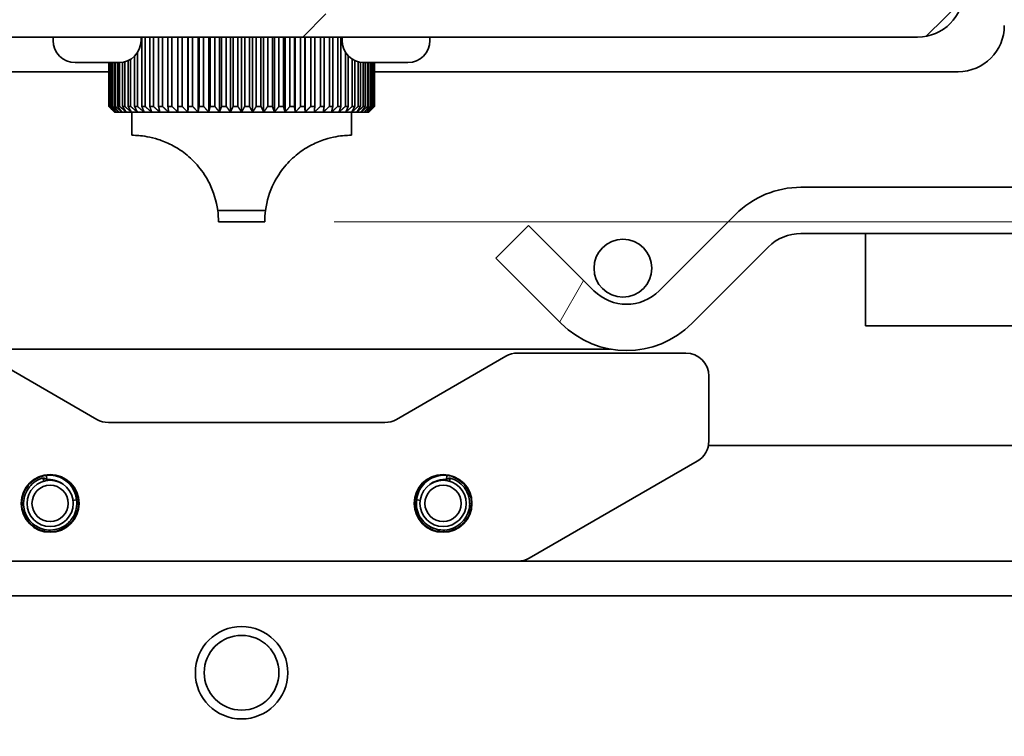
# Model space of a CAD drawing. Header units: millimetres. Extents: x 0 to 7128, y 0 to 5040.
# Tile 209 of 215: x 6289 to 6459, y 4277 to 4401. Entities that reach past the tile are written whole.
import ezdxf

# ---------------------------------------------------------------- set-up
doc = ezdxf.new("R2010")
doc.units = ezdxf.units.MM
doc.header["$LTSCALE"] = 12
for name, color, linetype, lineweight, true_color in [('Filettatura(ISO)', 3, 'Continuous', 9, 0x00ff00), ('Quote(ISO)', 7, 'Continuous', 25, 0x80ff00), ('Tratteggio', 7, 'Continuous', 9, 0x1e1e47)]:
    doc.layers.add(name, color=color, linetype=linetype, lineweight=lineweight, true_color=true_color)
doc.layers.add('Spigoli visibili(ISO)', color=7, linetype='Continuous', lineweight=35)
doc.styles.add('Corrente-BSI', font='arial.ttf')
doc.dimstyles.new('DEFAULT-ISO', dxfattribs={"dimscale": 12, "dimtxt": 3.5, "dimasz": 2.5, "dimexe": 1, "dimexo": 1, "dimgap": 0.762, "dimtad": 1, "dimtoh": 1, "dimrnd": 1e-08, "dimtxsty": 'Corrente-BSI', "dimcen": 0.09, "dimdle": 10, "dimclrd": 7, "dimclre": 7, "dimclrt": 7, "dimazin": 2, "dimtfac": 0.571429, "dimtmove": 0, "dimatfit": 3, "dimfxl": 1, "dimtolj": 1, "dimlwd": 5, "dimlwe": 5, "dimarcsym": 0})

# ---------------------------------------------------------------- blocks, each defined once
blk = doc.blocks.new('*D30')
at = {"layer": 'Defpoints', "color": 0, "linetype": 'Continuous', "transparency": 16777216}
for p in [(6331.17, 4366.01), (6909.06, 4366.01), (6645.06, 4259.01)]:
    blk.add_point(p, dxfattribs=at)
at = {"layer": 'Quote(ISO)', "color": 7, "linetype": 'Continuous', "lineweight": 5, "transparency": 16777216}
for p, q in [((6343.17, 4366.01), (6921.06, 4366.01)), ((6909.06, 4289.01), (6909.06, 4336.01)), ((6657.06, 4259.01), (6921.06, 4259.01))]:
    blk.add_line(p, q, dxfattribs=at)
at = {"layer": 'Quote(ISO)', "color": 7, "linetype": 'Continuous', "transparency": 16777216}
for points in [[(6904.06, 4336.01), (6914.06, 4336.01), (6909.06, 4366.01)], [(6904.06, 4289.01), (6914.06, 4289.01), (6909.06, 4259.01)]]:
    blk.add_solid(points, dxfattribs=at)
at = {"layer": 'Quote(ISO)', "color": 7, "linetype": 'Continuous', "lineweight": 9, "transparency": 16777216, "insert": (6857, 4282.43), "char_height": 42, "attachment_point": 1, "rotation": 90, "style": 'Corrente-BSI'}
blk.add_mtext('\\A1;53', dxfattribs=at)

msp = doc.modelspace()

# ---------------------------------------------------------------- hatches: boundary and pattern name
at = {"layer": 'Tratteggio'}
h = msp.add_hatch(dxfattribs=at)
h.set_pattern_fill('ANSI31', color=256, scale=609.6, style=0)
h.set_pattern_definition([(45, (0, 0), (-53.8815, 53.8815), [])])
edge = h.paths.add_edge_path()
edge.add_line((6448.166, 4529.836), (6452.166, 4529.836))
edge.add_line((6452.166, 4529.836), (6452.166, 4406.015))
edge.add_ellipse((6444.166, 4406.015), major_axis=(8, 0), ratio=1, start_angle=270, end_angle=360, ccw=False)
edge.add_line((6444.166, 4398.015), (6210.166, 4398.015))
edge.add_ellipse((6210.166, 4406.015), major_axis=(0, -8), ratio=1, start_angle=270, end_angle=360, ccw=False)
edge.add_line((6202.166, 4406.015), (6202.166, 4529.836))
edge.add_line((6202.166, 4529.836), (6206.166, 4529.836))
edge.add_line((6206.166, 4529.836), (6206.166, 4406.015))
edge.add_ellipse((6210.166, 4406.015), major_axis=(-4, 0), ratio=1, start_angle=0, end_angle=90)
edge.add_line((6210.166, 4402.015), (6444.166, 4402.015))
edge.add_ellipse((6444.166, 4406.015), major_axis=(0, -4), ratio=1, start_angle=0, end_angle=90)
edge.add_line((6448.166, 4406.015), (6448.166, 4529.836))
h = msp.add_hatch(dxfattribs=at)
h.set_pattern_fill('ANSI31', color=256, scale=609.6, angle=14.99998, style=0)
h.set_pattern_definition([(60, (0, 0), (-65.9911, 38.1), [])])
edge = h.paths.add_edge_path()
edge.add_line((6519.166, 4529.836), (6527.166, 4529.836))
edge.add_line((6527.166, 4529.836), (6527.166, 4380.015))
edge.add_ellipse((6511.166, 4380.015), major_axis=(16, 0), ratio=1, start_angle=270, end_angle=360, ccw=False)
edge.add_line((6511.166, 4364.015), (6423.977, 4364.015))
edge.add_ellipse((6423.977, 4356.015), major_axis=(5.657, 5.657), ratio=1, start_angle=45, end_angle=90)
edge.add_line((6418.32, 4361.671), (6405.107, 4348.458))
edge.add_ellipse((6393.794, 4359.772), major_axis=(11.314, -11.314), ratio=1, start_angle=270, end_angle=360, ccw=False)
edge.add_line((6382.48, 4348.458), (6371.166, 4359.772))
edge.add_line((6371.166, 4359.772), (6376.823, 4365.429))
edge.add_line((6376.823, 4365.429), (6388.137, 4354.115))
edge.add_ellipse((6393.794, 4359.772), major_axis=(-5.657, -5.657), ratio=1, start_angle=0, end_angle=90)
edge.add_line((6399.45, 4354.115), (6412.664, 4367.328))
edge.add_ellipse((6423.977, 4356.015), major_axis=(-16, 0), ratio=1, start_angle=270, end_angle=315, ccw=False)
edge.add_line((6423.977, 4372.015), (6463.166, 4372.015))
edge.add_line((6463.166, 4372.015), (6511.166, 4372.015))
edge.add_ellipse((6511.166, 4380.015), major_axis=(0, -8), ratio=1, start_angle=0, end_angle=90)
edge.add_line((6519.166, 4380.015), (6519.166, 4529.836))

# ---------------------------------------------------------------- linework, layer by layer
at = {"layer": 'Filettatura(ISO)'}
for centre, radius, start, end in [((6294.037, 4317.318), 3.164, 170, 80), ((6362.037, 4317.318), 3.164, 170, 80), ((6327.166, 4288.015), 6.512, 305, 215)]:
    msp.add_arc(centre, radius, start, end, dxfattribs=at)
at = {"layer": 'Spigoli visibili(ISO)'}
for p, q in [((6210.166, 4398.015), (6444.166, 4398.015)), ((6294.566, 4397.415), (6294.566, 4398.015)), ((6309.766, 4397.415), (6309.766, 4398.015)), ((6309.9, 4398.015), (6309.9, 4386.015)), ((6310.456, 4386.015), (6310.456, 4398.015)), ((6311.29, 4398.015), (6311.29, 4386.015)), ((6311.897, 4386.015), (6311.897, 4398.015)), ((6312.801, 4398.015), (6312.801, 4386.015)), ((6313.454, 4386.015), (6313.454, 4398.015)), ((6314.421, 4398.015), (6314.421, 4386.015)), ((6315.116, 4386.015), (6315.116, 4398.015)), ((6316.138, 4398.015), (6316.138, 4386.015)), ((6316.869, 4386.015), (6316.869, 4398.015)), ((6317.869, 4385.015), (6317.869, 4398.015)), ((6317.939, 4398.015), (6317.939, 4386.015)), ((6318.701, 4386.015), (6318.701, 4398.015)), ((6319.642, 4385.015), (6319.642, 4398.015)), ((6319.811, 4398.015), (6319.811, 4386.015)), ((6320.597, 4386.015), (6320.597, 4398.015)), ((6321.472, 4385.015), (6321.472, 4398.015)), ((6321.738, 4398.015), (6321.738, 4386.015)), ((6322.543, 4386.015), (6322.543, 4398.015)), ((6323.346, 4385.015), (6323.346, 4398.015)), ((6323.707, 4398.015), (6323.707, 4386.015)), ((6324.524, 4386.015), (6324.524, 4398.015)), ((6325.249, 4385.015), (6325.249, 4398.015)), ((6325.701, 4398.015), (6325.701, 4386.015)), ((6326.526, 4386.015), (6326.526, 4398.015)), ((6327.166, 4385.015), (6327.166, 4398.015)), ((6327.708, 4398.015), (6327.708, 4386.015)), ((6328.532, 4386.015), (6328.532, 4398.015)), ((6329.084, 4385.015), (6329.084, 4398.015)), ((6329.71, 4398.015), (6329.71, 4386.015)), ((6330.528, 4386.015), (6330.528, 4398.015)), ((6330.986, 4385.015), (6330.986, 4398.015)), ((6331.692, 4398.015), (6331.692, 4386.015)), ((6332.498, 4386.015), (6332.498, 4398.015)), ((6332.86, 4385.015), (6332.86, 4398.015)), ((6333.64, 4398.015), (6333.64, 4386.015)), ((6334.428, 4386.015), (6334.428, 4398.015)), ((6334.691, 4385.015), (6334.691, 4398.015)), ((6335.539, 4398.015), (6335.539, 4386.015)), ((6336.302, 4386.015), (6336.302, 4398.015)), ((6336.464, 4385.015), (6336.464, 4398.015)), ((6337.374, 4398.015), (6337.374, 4386.015)), ((6338.107, 4386.015), (6338.107, 4398.015)), ((6338.166, 4385.015), (6338.166, 4398.015)), ((6339.132, 4398.015), (6339.132, 4386.015)), ((6339.829, 4386.015), (6339.829, 4398.015)), ((6340.798, 4398.015), (6340.798, 4386.015)), ((6341.454, 4386.015), (6341.454, 4398.015)), ((6342.361, 4398.015), (6342.361, 4386.015)), ((6342.97, 4386.015), (6342.97, 4398.015)), ((6343.808, 4398.015), (6343.808, 4386.015)), ((6344.367, 4386.015), (6344.367, 4398.015)), ((6344.566, 4397.415), (6344.566, 4398.015)), ((6359.766, 4397.415), (6359.766, 4398.015)), ((6308.641, 4394.716), (6308.641, 4386.015)), ((6309.142, 4386.015), (6309.142, 4395.328)), ((6345.128, 4395.425), (6345.128, 4386.015)), ((6345.632, 4386.015), (6345.632, 4394.776)), ((6305.966, 4393.615), (6298.366, 4393.615)), ((6304.173, 4393.615), (6304.173, 4386.015)), ((6304.207, 4386.015), (6304.207, 4393.615)), ((6304.307, 4393.615), (6304.307, 4386.015)), ((6304.413, 4386.015), (6304.413, 4393.615)), ((6304.616, 4393.615), (6304.616, 4386.015)), ((6304.793, 4386.015), (6304.793, 4393.615)), ((6305.096, 4393.615), (6305.096, 4386.015)), ((6305.343, 4386.015), (6305.343, 4393.615)), ((6305.744, 4393.615), (6305.744, 4386.015)), ((6306.058, 4386.015), (6306.058, 4393.616)), ((6306.556, 4393.661), (6306.556, 4386.015)), ((6306.935, 4386.015), (6306.935, 4393.74)), ((6307.524, 4393.948), (6307.524, 4386.015)), ((6307.966, 4386.015), (6307.966, 4394.183)), ((6346.312, 4394.218), (6346.312, 4386.015)), ((6346.757, 4386.015), (6346.757, 4393.972)), ((6347.35, 4393.753), (6347.35, 4386.015)), ((6347.732, 4386.015), (6347.732, 4393.668)), ((6348.234, 4393.617), (6348.234, 4386.015)), ((6355.966, 4393.615), (6348.366, 4393.615)), ((6348.552, 4386.015), (6348.552, 4393.615)), ((6348.958, 4393.615), (6348.958, 4386.015)), ((6349.208, 4386.015), (6349.208, 4393.615)), ((6349.516, 4393.615), (6349.516, 4386.015)), ((6349.697, 4386.015), (6349.697, 4393.615)), ((6349.904, 4393.615), (6349.904, 4386.015)), ((6350.014, 4386.015), (6350.014, 4393.615)), ((6350.119, 4393.615), (6350.119, 4386.015)), ((6350.157, 4386.015), (6350.157, 4393.615)), ((6350.16, 4393.615), (6350.16, 4386.015)), ((6304.173, 4392.015), (6203.166, 4392.015)), ((6451.166, 4392.015), (6350.16, 4392.015)), ((6304.173, 4386.015), (6304.207, 4386.015)), ((6304.307, 4386.015), (6304.413, 4386.015)), ((6304.616, 4386.015), (6304.793, 4386.015)), ((6305.096, 4386.015), (6305.343, 4386.015)), ((6305.25, 4385.015), (6305.166, 4385.015)), ((6305.5, 4385.015), (6305.25, 4385.015)), ((6305.916, 4385.015), (6305.5, 4385.015)), ((6305.744, 4386.015), (6306.058, 4386.015)), ((6306.493, 4385.015), (6305.916, 4385.015)), ((6307.227, 4385.015), (6306.493, 4385.015)), ((6306.556, 4386.015), (6306.935, 4386.015)), ((6308.114, 4385.015), (6307.227, 4385.015)), ((6307.524, 4386.015), (6307.966, 4386.015)), ((6309.145, 4385.015), (6308.114, 4385.015)), ((6308.166, 4385.015), (6308.166, 4381.015)), ((6308.641, 4386.015), (6309.142, 4386.015)), ((6310.313, 4385.015), (6309.145, 4385.015)), ((6309.9, 4386.015), (6310.456, 4386.015)), ((6311.61, 4385.015), (6310.313, 4385.015)), ((6311.29, 4386.015), (6311.897, 4386.015)), ((6313.025, 4385.015), (6311.61, 4385.015)), ((6312.801, 4386.015), (6313.454, 4386.015)), ((6314.547, 4385.015), (6313.025, 4385.015)), ((6314.421, 4386.015), (6315.116, 4386.015)), ((6316.166, 4385.015), (6314.547, 4385.015)), ((6316.138, 4386.015), (6316.869, 4386.015)), ((6317.869, 4385.015), (6316.166, 4385.015)), ((6319.642, 4385.015), (6317.869, 4385.015)), ((6317.939, 4386.015), (6318.701, 4386.015)), ((6321.472, 4385.015), (6319.642, 4385.015)), ((6319.811, 4386.015), (6320.597, 4386.015)), ((6323.346, 4385.015), (6321.472, 4385.015)), ((6321.738, 4386.015), (6322.543, 4386.015)), ((6325.249, 4385.015), (6323.346, 4385.015)), ((6323.707, 4386.015), (6324.524, 4386.015)), ((6327.166, 4385.015), (6325.249, 4385.015)), ((6325.701, 4386.015), (6326.526, 4386.015)), ((6329.084, 4385.015), (6327.166, 4385.015)), ((6327.708, 4386.015), (6328.532, 4386.015)), ((6330.986, 4385.015), (6329.084, 4385.015)), ((6329.71, 4386.015), (6330.528, 4386.015)), ((6332.86, 4385.015), (6330.986, 4385.015)), ((6331.692, 4386.015), (6332.498, 4386.015)), ((6334.691, 4385.015), (6332.86, 4385.015)), ((6333.64, 4386.015), (6334.428, 4386.015)), ((6336.464, 4385.015), (6334.691, 4385.015)), ((6335.539, 4386.015), (6336.302, 4386.015)), ((6338.166, 4385.015), (6336.464, 4385.015)), ((6337.374, 4386.015), (6338.107, 4386.015)), ((6339.785, 4385.015), (6338.166, 4385.015)), ((6339.132, 4386.015), (6339.829, 4386.015)), ((6341.307, 4385.015), (6339.785, 4385.015)), ((6340.798, 4386.015), (6341.454, 4386.015)), ((6342.722, 4385.015), (6341.307, 4385.015)), ((6342.361, 4386.015), (6342.97, 4386.015)), ((6344.019, 4385.015), (6342.722, 4385.015)), ((6343.808, 4386.015), (6344.367, 4386.015)), ((6345.187, 4385.015), (6344.019, 4385.015)), ((6345.128, 4386.015), (6345.632, 4386.015)), ((6346.219, 4385.015), (6345.187, 4385.015)), ((6346.166, 4385.015), (6346.166, 4381.015)), ((6347.105, 4385.015), (6346.219, 4385.015)), ((6346.312, 4386.015), (6346.757, 4386.015)), ((6347.839, 4385.015), (6347.105, 4385.015)), ((6347.35, 4386.015), (6347.732, 4386.015)), ((6348.416, 4385.015), (6347.839, 4385.015)), ((6348.234, 4386.015), (6348.552, 4386.015)), ((6348.832, 4385.015), (6348.416, 4385.015)), ((6349.082, 4385.015), (6348.832, 4385.015)), ((6348.958, 4386.015), (6349.208, 4386.015)), ((6349.166, 4385.015), (6349.082, 4385.015)), ((6349.516, 4386.015), (6349.697, 4386.015)), ((6349.904, 4386.015), (6350.014, 4386.015)), ((6350.119, 4386.015), (6350.157, 4386.015)), ((6511.166, 4372.015), (6423.977, 4372.015)), ((6323.032, 4368.015), (6331.3, 4368.015)), ((6412.664, 4367.328), (6399.45, 4354.115)), ((6331.166, 4366.015), (6323.166, 4366.015)), ((6376.823, 4365.429), (6371.166, 4359.772)), ((6388.137, 4354.115), (6376.823, 4365.429)), ((6423.977, 4364.015), (6511.166, 4364.015)), ((6435.166, 4364.015), (6435.166, 4348.015)), ((6405.107, 4348.458), (6418.32, 4361.671)), ((6371.166, 4359.772), (6382.48, 4348.458)), ((6435.166, 4348.015), (6527.166, 4348.015)), ((6263.315, 4344.015), (6391.018, 4344.015)), ((6302.109, 4331.854), (6283.181, 4342.782)), ((6372.894, 4342.782), (6353.966, 4331.854)), ((6374.894, 4343.318), (6404.037, 4343.318)), ((6408.037, 4339.318), (6408.037, 4328.103)), ((6351.966, 4331.318), (6304.109, 4331.318)), ((6407.96, 4327.318), (6515.214, 4327.318)), ((6376.966, 4307.854), (6406.037, 4324.639)), ((6291.858, 4321.818), (6292.104, 4321.818)), ((6293.399, 4322.021), (6293.463, 4321.549)), ((6293.499, 4321.282), (6293.467, 4321.519)), ((6295.97, 4321.818), (6296.217, 4321.818)), ((6359.858, 4321.818), (6360.104, 4321.818)), ((6362.576, 4321.282), (6362.608, 4321.519)), ((6362.676, 4322.021), (6362.612, 4321.549)), ((6363.97, 4321.818), (6364.217, 4321.818)), ((6298.455, 4317.904), (6298.003, 4317.843)), ((6357.62, 4317.904), (6358.072, 4317.843)), ((6289.128, 4317.306), (6289.128, 4317.306)), ((6366.946, 4317.306), (6366.946, 4317.306)), ((6292.047, 4312.818), (6291.858, 4312.818)), ((6296.217, 4312.818), (6296.027, 4312.818)), ((6360.047, 4312.818), (6359.858, 4312.818)), ((6364.217, 4312.818), (6364.028, 4312.818)), ((6302.473, 4307.318), (6274.817, 4307.318)), ((6302.473, 4307.318), (6305.302, 4307.318)), ((6486.43, 4307.318), (6305.302, 4307.318)), ((6274.817, 4301.318), (6302.473, 4301.318)), ((6305.302, 4301.318), (6302.473, 4301.318)), ((6305.302, 4301.318), (6486.43, 4301.318))]:
    msp.add_line(p, q, dxfattribs=at)
for centre, radius in [((6393.166, 4358.015), 5), ((6294.037, 4317.318), 5), ((6294.037, 4317.318), 4), ((6362.037, 4317.318), 5), ((6362.037, 4317.318), 4), ((6294.037, 4317.318), 3.141), ((6362.037, 4317.318), 3.141), ((6327.166, 4288.015), 8), ((6327.166, 4288.015), 6.466)]:
    msp.add_circle(centre, radius, dxfattribs=at)
for centre, radius, start, end in [((6444.166, 4406.015), 8, 270, 0), ((6451.166, 4400.015), 8, 270, 0), ((6298.366, 4397.415), 3.8, 180, 270), ((6305.966, 4397.415), 3.8, 270, 0), ((6348.366, 4397.415), 3.8, 180, 270), ((6355.966, 4397.415), 3.8, 270, 0), ((6423.977, 4356.015), 16, 90, 135), ((6423.977, 4356.015), 8, 90, 135), ((6393.794, 4359.772), 8, 225, 315), ((6393.794, 4359.772), 16, 225, 315), ((6374.894, 4339.318), 4, 90, 120), ((6404.037, 4339.318), 4, 0, 90), ((6304.109, 4335.318), 4, 240, 270), ((6351.966, 4335.318), 4, 270, 300), ((6404.037, 4328.103), 4, 300, 0), ((6374.966, 4311.318), 4, 270, 300)]:
    msp.add_arc(centre, radius, start, end, dxfattribs=at)
for points, weights in [([(6304.173, 4386.015), (6304.68, 4385.5), (6305.166, 4385.015)], [1.02783003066, 1.02443298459, 1.02040153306]), ([(6305.25, 4385.015), (6304.74, 4385.499), (6304.207, 4386.015)], [1.02194507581, 1.02622534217, 1.02981488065]), ([(6304.307, 4386.015), (6304.789, 4385.5), (6305.25, 4385.015)], [1.02783003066, 1.02443298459, 1.02040153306]), ([(6305.5, 4385.015), (6304.969, 4385.499), (6304.413, 4386.015)], [1.02194507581, 1.02622534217, 1.02981488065]), ([(6304.616, 4386.015), (6305.068, 4385.5), (6305.5, 4385.015)], [1.02783003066, 1.02443298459, 1.02040153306]), ([(6305.916, 4385.015), (6305.367, 4385.499), (6304.793, 4386.015)], [1.02194507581, 1.02622534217, 1.02981488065]), ([(6305.096, 4386.015), (6305.515, 4385.5), (6305.916, 4385.015)], [1.02783003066, 1.02443298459, 1.02040153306]), ([(6306.493, 4385.015), (6305.93, 4385.499), (6305.343, 4386.015)], [1.02194507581, 1.02622534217, 1.02981488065]), ([(6305.744, 4386.015), (6306.127, 4385.5), (6306.493, 4385.015)], [1.02783003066, 1.02443298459, 1.02040153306]), ([(6307.227, 4385.015), (6306.656, 4385.499), (6306.058, 4386.015)], [1.02194507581, 1.02622534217, 1.02981488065]), ([(6306.556, 4386.015), (6306.899, 4385.5), (6307.227, 4385.015)], [1.02783003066, 1.02443298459, 1.02040153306]), ([(6308.114, 4385.015), (6307.537, 4385.499), (6306.935, 4386.015)], [1.02194507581, 1.02622534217, 1.02981488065]), ([(6307.524, 4386.015), (6307.825, 4385.5), (6308.114, 4385.015)], [1.02783003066, 1.02443298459, 1.02040153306]), ([(6309.145, 4385.015), (6308.568, 4385.499), (6307.966, 4386.015)], [1.02194507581, 1.02622534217, 1.02981488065]), ([(6308.641, 4386.015), (6308.899, 4385.5), (6309.145, 4385.015)], [1.02783003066, 1.02443298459, 1.02040153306]), ([(6310.313, 4385.015), (6309.741, 4385.499), (6309.142, 4386.015)], [1.02194507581, 1.02622534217, 1.02981488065]), ([(6309.9, 4386.015), (6310.111, 4385.5), (6310.313, 4385.015)], [1.02783003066, 1.02443298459, 1.02040153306]), ([(6311.61, 4385.015), (6311.046, 4385.499), (6310.456, 4386.015)], [1.02194507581, 1.02622534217, 1.02981488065]), ([(6311.29, 4386.015), (6311.453, 4385.5), (6311.61, 4385.015)], [1.02783003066, 1.02443298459, 1.02040153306]), ([(6313.025, 4385.015), (6312.473, 4385.499), (6311.897, 4386.015)], [1.02194507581, 1.02622534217, 1.02981488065]), ([(6312.801, 4386.015), (6312.915, 4385.5), (6313.025, 4385.015)], [1.02783003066, 1.02443298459, 1.02040153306]), ([(6314.547, 4385.015), (6314.013, 4385.499), (6313.454, 4386.015)], [1.02194507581, 1.02622534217, 1.02981488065]), ([(6314.421, 4386.015), (6314.486, 4385.5), (6314.547, 4385.015)], [1.02783003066, 1.02443298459, 1.02040153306]), ([(6316.166, 4385.015), (6315.653, 4385.499), (6315.116, 4386.015)], [1.02194507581, 1.02622534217, 1.02981488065]), ([(6316.138, 4386.015), (6316.152, 4385.5), (6316.166, 4385.015)], [1.02783003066, 1.02443298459, 1.02040153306]), ([(6317.869, 4385.015), (6317.38, 4385.499), (6316.869, 4386.015)], [1.02194507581, 1.02622534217, 1.02981488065]), ([(6317.939, 4386.015), (6317.903, 4385.5), (6317.869, 4385.015)], [1.02783003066, 1.02443298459, 1.02040153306]), ([(6319.642, 4385.015), (6319.182, 4385.499), (6318.701, 4386.015)], [1.02194507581, 1.02622534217, 1.02981488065]), ([(6319.811, 4386.015), (6319.724, 4385.5), (6319.642, 4385.015)], [1.02783003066, 1.02443298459, 1.02040153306]), ([(6321.472, 4385.015), (6321.044, 4385.499), (6320.597, 4386.015)], [1.02194507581, 1.02622534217, 1.02981488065]), ([(6321.738, 4386.015), (6321.602, 4385.5), (6321.472, 4385.015)], [1.02783003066, 1.02443298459, 1.02040153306]), ([(6323.346, 4385.015), (6322.953, 4385.499), (6322.543, 4386.015)], [1.02194507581, 1.02622534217, 1.02981488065]), ([(6323.707, 4386.015), (6323.522, 4385.5), (6323.346, 4385.015)], [1.02783003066, 1.02443298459, 1.02040153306]), ([(6325.249, 4385.015), (6324.895, 4385.499), (6324.524, 4386.015)], [1.02194507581, 1.02622534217, 1.02981488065]), ([(6325.701, 4386.015), (6325.47, 4385.5), (6325.249, 4385.015)], [1.02783003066, 1.02443298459, 1.02040153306]), ([(6327.166, 4385.015), (6326.853, 4385.499), (6326.526, 4386.015)], [1.02194507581, 1.02622534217, 1.02981488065]), ([(6327.708, 4386.015), (6327.431, 4385.5), (6327.166, 4385.015)], [1.02783003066, 1.02443298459, 1.02040153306]), ([(6329.084, 4385.015), (6328.814, 4385.499), (6328.532, 4386.015)], [1.02194507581, 1.02622534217, 1.02981488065]), ([(6329.71, 4386.015), (6329.39, 4385.5), (6329.084, 4385.015)], [1.02783003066, 1.02443298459, 1.02040153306]), ([(6330.986, 4385.015), (6330.762, 4385.499), (6330.528, 4386.015)], [1.02194507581, 1.02622534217, 1.02981488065]), ([(6331.692, 4386.015), (6331.331, 4385.5), (6330.986, 4385.015)], [1.02783003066, 1.02443298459, 1.02040153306]), ([(6332.86, 4385.015), (6332.683, 4385.499), (6332.498, 4386.015)], [1.02194507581, 1.02622534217, 1.02981488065]), ([(6333.64, 4386.015), (6333.242, 4385.5), (6332.86, 4385.015)], [1.02783003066, 1.02443298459, 1.02040153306]), ([(6334.691, 4385.015), (6334.562, 4385.499), (6334.428, 4386.015)], [1.02194507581, 1.02622534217, 1.02981488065]), ([(6335.539, 4386.015), (6335.105, 4385.5), (6334.691, 4385.015)], [1.02783003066, 1.02443298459, 1.02040153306]), ([(6336.464, 4385.015), (6336.385, 4385.499), (6336.302, 4386.015)], [1.02194507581, 1.02622534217, 1.02981488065]), ([(6337.374, 4386.015), (6336.909, 4385.5), (6336.464, 4385.015)], [1.02783003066, 1.02443298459, 1.02040153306]), ([(6338.166, 4385.015), (6338.137, 4385.499), (6338.107, 4386.015)], [1.02194507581, 1.02622534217, 1.02981488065]), ([(6339.132, 4386.015), (6338.638, 4385.5), (6338.166, 4385.015)], [1.02783003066, 1.02443298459, 1.02040153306]), ([(6340.798, 4386.015), (6340.28, 4385.5), (6339.785, 4385.015)], [1.02783003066, 1.02443298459, 1.02040153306]), ([(6339.785, 4385.015), (6339.806, 4385.499), (6339.829, 4386.015)], [1.02194507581, 1.02622534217, 1.02981488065]), ([(6342.361, 4386.015), (6341.822, 4385.5), (6341.307, 4385.015)], [1.02783003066, 1.02443298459, 1.02040153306]), ([(6341.307, 4385.015), (6341.379, 4385.499), (6341.454, 4386.015)], [1.02194507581, 1.02622534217, 1.02981488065]), ([(6343.808, 4386.015), (6343.253, 4385.5), (6342.722, 4385.015)], [1.02783003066, 1.02443298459, 1.02040153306]), ([(6342.722, 4385.015), (6342.844, 4385.499), (6342.97, 4386.015)], [1.02194507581, 1.02622534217, 1.02981488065]), ([(6345.128, 4386.015), (6344.561, 4385.5), (6344.019, 4385.015)], [1.02783003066, 1.02443298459, 1.02040153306]), ([(6344.019, 4385.015), (6344.189, 4385.499), (6344.367, 4386.015)], [1.02194507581, 1.02622534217, 1.02981488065]), ([(6346.312, 4386.015), (6345.737, 4385.5), (6345.187, 4385.015)], [1.02783003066, 1.02443298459, 1.02040153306]), ([(6345.187, 4385.015), (6345.405, 4385.499), (6345.632, 4386.015)], [1.02194507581, 1.02622534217, 1.02981488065]), ([(6347.35, 4386.015), (6346.772, 4385.5), (6346.219, 4385.015)], [1.02783003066, 1.02443298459, 1.02040153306]), ([(6346.219, 4385.015), (6346.482, 4385.499), (6346.757, 4386.015)], [1.02194507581, 1.02622534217, 1.02981488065]), ([(6348.234, 4386.015), (6347.657, 4385.5), (6347.105, 4385.015)], [1.02783003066, 1.02443298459, 1.02040153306]), ([(6347.105, 4385.015), (6347.412, 4385.499), (6347.732, 4386.015)], [1.02194507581, 1.02622534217, 1.02981488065]), ([(6348.958, 4386.015), (6348.386, 4385.5), (6347.839, 4385.015)], [1.02783003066, 1.02443298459, 1.02040153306]), ([(6347.839, 4385.015), (6348.188, 4385.499), (6348.552, 4386.015)], [1.02194507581, 1.02622534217, 1.02981488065]), ([(6349.516, 4386.015), (6348.954, 4385.5), (6348.416, 4385.015)], [1.02783003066, 1.02443298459, 1.02040153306]), ([(6348.416, 4385.015), (6348.803, 4385.499), (6349.208, 4386.015)], [1.02194507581, 1.02622534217, 1.02981488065]), ([(6349.904, 4386.015), (6349.356, 4385.5), (6348.832, 4385.015)], [1.02783003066, 1.02443298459, 1.02040153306]), ([(6348.832, 4385.015), (6349.255, 4385.499), (6349.697, 4386.015)], [1.02194507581, 1.02622534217, 1.02981488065]), ([(6350.119, 4386.015), (6349.589, 4385.5), (6349.082, 4385.015)], [1.02783003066, 1.02443298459, 1.02040153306]), ([(6349.082, 4385.015), (6349.538, 4385.499), (6350.014, 4386.015)], [1.02194507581, 1.02622534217, 1.02981488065]), ([(6350.16, 4386.015), (6349.652, 4385.5), (6349.166, 4385.015)], [1.02783003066, 1.02443298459, 1.02040153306]), ([(6349.166, 4385.015), (6349.651, 4385.499), (6350.157, 4386.015)], [1.02194507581, 1.02622534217, 1.02981488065])]:
    msp.add_rational_spline(points, weights, degree=2, dxfattribs=at)
for points, knots in [([(6308.166, 4381.015), (6308.166, 4381.015), (6308.558, 4381.031), (6310.162, 4380.903), (6311.373, 4380.739), (6313.421, 4380.081), (6314.212, 4379.773), (6315.845, 4378.932), (6316.686, 4378.397), (6318.237, 4377.178), (6319.023, 4376.425), (6320.444, 4374.704), (6321.078, 4373.736), (6322.323, 4371.236), (6322.807, 4369.627), (6323.032, 4368.015)], [-1.6395379, -1.6395379, -1.6395379, -1.6395379, -1.315518, -1.315518, -0.9914981, -0.9914981, -0.833623, -0.833623, -0.6757478, -0.6757478, -0.5068109, -0.5068109, -0.3378739, -0.3378739, -0.0990654, -0.0990654, -0.0990654, -0.0990654]), ([(6346.166, 4381.015), (6346.166, 4381.015), (6345.774, 4381.031), (6344.171, 4380.903), (6342.959, 4380.739), (6340.911, 4380.081), (6340.12, 4379.773), (6338.487, 4378.932), (6337.647, 4378.397), (6336.096, 4377.178), (6335.309, 4376.425), (6333.888, 4374.704), (6333.255, 4373.736), (6332.01, 4371.236), (6331.526, 4369.627), (6331.3, 4368.015)], [1.6395379, 1.6395379, 1.6395379, 1.6395379, 1.9635578, 1.9635578, 2.2875777, 2.2875777, 2.4454528, 2.4454528, 2.603328, 2.603328, 2.7722649, 2.7722649, 2.9412019, 2.9412019, 3.1800104, 3.1800104, 3.1800104, 3.1800104]), ([(6293.379, 4322.171), (6293.532, 4322.191), (6293.686, 4322.205), (6294.36, 4322.232), (6294.892, 4322.168), (6295.895, 4321.88), (6296.38, 4321.652), (6297.241, 4321.062), (6297.629, 4320.693), (6298.261, 4319.862), (6298.513, 4319.39), (6298.851, 4318.402), (6298.941, 4317.874), (6298.951, 4316.83), (6298.871, 4316.301), (6298.551, 4315.307), (6298.308, 4314.83), (6297.692, 4313.987), (6297.311, 4313.611), (6296.461, 4313.005), (6295.981, 4312.768), (6294.983, 4312.46), (6294.453, 4312.387), (6293.409, 4312.409), (6292.883, 4312.506), (6291.899, 4312.856), (6291.43, 4313.114), (6290.607, 4313.756), (6290.243, 4314.148), (6289.663, 4315.017), (6289.441, 4315.504), (6289.165, 4316.51), (6289.108, 4317.043), (6289.162, 4318.085), (6289.276, 4318.608), (6289.656, 4319.58), (6289.928, 4320.041), (6290.595, 4320.844), (6290.998, 4321.196), (6291.884, 4321.748), (6292.378, 4321.955), (6293.048, 4322.117), (6293.212, 4322.148), (6293.378, 4322.171)], [3.4258057, 3.4258057, 3.4258057, 3.4258057, 3.448823, 3.448823, 3.5272006, 3.5272006, 3.60558, 3.60558, 3.6839611, 3.6839611, 3.7623441, 3.7623441, 3.8407289, 3.8407289, 3.9191141, 3.9191141, 3.9974973, 3.9974973, 4.0758787, 4.0758787, 4.1542583, 4.1542583, 4.2326362, 4.2326362, 4.3110124, 4.3110124, 4.389387, 4.389387, 4.46776, 4.46776, 4.5461316, 4.5461316, 4.6245018, 4.6245018, 4.7028707, 4.7028707, 4.7812382, 4.7812382, 4.8596048, 4.8596048, 4.9379699, 4.9379699, 4.9631022, 4.9631022, 4.9631022, 4.9631022]), ([(6289.47, 4316.687), (6289.407, 4317.178), (6289.424, 4317.686), (6289.616, 4318.652), (6289.792, 4319.123), (6290.276, 4319.974), (6290.591, 4320.364), (6291.317, 4321.016), (6291.738, 4321.286), (6292.391, 4321.571), (6292.605, 4321.646), (6292.823, 4321.705)], [0, 0, 0, 0, 0.07435594, 0.07435594, 0.1479565, 0.1479565, 0.22135548, 0.22135548, 0.29451754, 0.29451754, 0.32839761, 0.32839761, 0.32839761, 0.32839761]), ([(6290.669, 4320.877), (6290.759, 4320.962), (6290.851, 4321.042), (6291.352, 4321.448), (6291.816, 4321.715), (6292.649, 4322.029), (6293.011, 4322.121), (6293.378, 4322.17)], [3.27369457, 3.27369457, 3.27369457, 3.27369457, 3.29207262, 3.29207262, 3.37044699, 3.37044699, 3.42575056, 3.42575056, 3.42575056, 3.42575056]), ([(6291.045, 4321.197), (6291.108, 4321.246), (6291.172, 4321.293), (6291.346, 4321.414), (6291.458, 4321.485), (6291.574, 4321.552)], [0.223900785, 0.223900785, 0.223900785, 0.223900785, 0.235785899, 0.235785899, 0.255711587, 0.255711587, 0.255711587, 0.255711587]), ([(6293.381, 4322.171), (6293.852, 4322.234), (6294.336, 4322.229), (6295.319, 4322.073), (6295.828, 4321.906), (6296.755, 4321.427), (6297.185, 4321.109), (6297.914, 4320.362), (6298.222, 4319.924), (6298.679, 4318.986), (6298.834, 4318.473), (6298.972, 4317.439), (6298.958, 4316.904), (6298.763, 4315.878), (6298.581, 4315.375), (6298.073, 4314.463), (6297.742, 4314.043), (6296.973, 4313.337), (6296.526, 4313.042), (6295.574, 4312.615), (6295.057, 4312.476), (6294.019, 4312.369), (6293.484, 4312.4), (6292.465, 4312.626), (6291.968, 4312.824), (6291.453, 4313.131), (6291.387, 4313.173), (6291.323, 4313.216)], [1.88874807, 1.88874807, 1.88874807, 1.88874807, 1.95987711, 1.95987711, 2.03823688, 2.03823688, 2.11659674, 2.11659674, 2.1949568, 2.1949568, 2.27331714, 2.27331714, 2.35167788, 2.35167788, 2.43003911, 2.43003911, 2.50840094, 2.50840094, 2.58676347, 2.58676347, 2.66512679, 2.66512679, 2.74349099, 2.74349099, 2.82185617, 2.82185617, 2.83350398, 2.83350398, 2.83350398, 2.83350398]), ([(6292.454, 4321.953), (6292.519, 4321.975), (6292.584, 4321.995), (6292.788, 4322.056), (6292.93, 4322.091), (6293.072, 4322.119)], [0.303931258, 0.303931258, 0.303931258, 0.303931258, 0.314167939, 0.314167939, 0.335924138, 0.335924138, 0.335924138, 0.335924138]), ([(6292.848, 4321.555), (6292.842, 4321.582), (6292.837, 4321.608), (6292.829, 4321.651), (6292.825, 4321.669), (6292.823, 4321.689), (6292.822, 4321.695), (6292.822, 4321.702), (6292.822, 4321.704), (6292.823, 4321.705), (6292.823, 4321.705), (6292.823, 4321.705)], [-0.031804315, -0.031804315, -0.031804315, -0.031804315, -0.026894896, -0.026894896, -0.021883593, -0.021883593, -0.018923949, -0.018923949, -0.015914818, -0.015914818, -0.015562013, -0.015562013, -0.015562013, -0.015562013]), ([(6292.9, 4321.153), (6292.896, 4321.184), (6292.892, 4321.215), (6292.875, 4321.349), (6292.861, 4321.452), (6292.848, 4321.555)], [-0.023265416, -0.023265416, -0.023265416, -0.023265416, -0.017915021, -0.017915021, -0.000001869, -0.000001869, -0.000001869, -0.000001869]), ([(6293.378, 4322.17), (6293.902, 4322.221), (6294.441, 4322.185), (6295.459, 4321.948), (6295.952, 4321.744), (6296.828, 4321.201), (6297.224, 4320.856), (6297.872, 4320.074), (6298.134, 4319.628), (6298.466, 4318.764), (6298.565, 4318.345), (6298.605, 4317.925)], [0, 0, 0, 0, 0.07900239, 0.07900239, 0.15700925, 0.15700925, 0.23379952, 0.23379952, 0.30949087, 0.30949087, 0.37291195, 0.37291195, 0.37291195, 0.37291195]), ([(6293.378, 4322.17), (6293.378, 4322.17), (6293.379, 4322.165), (6293.381, 4322.153), (6293.384, 4322.129), (6293.39, 4322.081), (6293.399, 4322.021)], [0.50000036, 0.50000036, 0.50000036, 0.50000036, 0.66669502, 0.66669502, 0.66669502, 1, 1, 1, 1]), ([(6293.467, 4321.519), (6293.466, 4321.521), (6293.466, 4321.524), (6293.465, 4321.529), (6293.465, 4321.532), (6293.464, 4321.541), (6293.463, 4321.544), (6293.463, 4321.548), (6293.463, 4321.549), (6293.463, 4321.549), (6293.463, 4321.549), (6293.463, 4321.549)], [0.000004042, 0.000004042, 0.000004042, 0.000004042, 0.0004101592, 0.0004101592, 0.0008277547, 0.0008277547, 0.002017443, 0.002017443, 0.0072873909, 0.0072873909, 0.0076468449, 0.0076468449, 0.0076468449, 0.0076468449]), ([(6296.318, 4320.605), (6295.956, 4320.881), (6295.546, 4321.095), (6294.851, 4321.321), (6294.582, 4321.379), (6294.034, 4321.441), (6293.756, 4321.444), (6293.48, 4321.42)], [-0.15090174, -0.15090174, -0.15090174, -0.15090174, -0.08275116, -0.08275116, -0.04161296, -0.04161296, -0.00000272, -0.00000272, -0.00000272, -0.00000272]), ([(6362.696, 4322.171), (6363.218, 4322.1), (6363.735, 4321.942), (6364.675, 4321.479), (6365.111, 4321.169), (6365.855, 4320.436), (6366.171, 4320.004), (6366.646, 4319.075), (6366.811, 4318.565), (6366.969, 4317.533), (6366.964, 4316.998), (6366.79, 4315.969), (6366.617, 4315.462), (6366.127, 4314.54), (6365.803, 4314.114), (6365.048, 4313.393), (6364.606, 4313.09), (6363.663, 4312.644), (6363.148, 4312.496), (6362.112, 4312.37), (6361.577, 4312.391), (6360.554, 4312.597), (6360.053, 4312.786), (6359.147, 4313.304), (6358.731, 4313.641), (6358.034, 4314.418), (6357.745, 4314.868), (6357.328, 4315.825), (6357.195, 4316.344), (6357.101, 4317.383), (6357.139, 4317.917), (6357.377, 4318.934), (6357.58, 4319.428), (6358.126, 4320.318), (6358.475, 4320.724), (6359.274, 4321.396), (6359.733, 4321.671), (6360.702, 4322.059), (6361.224, 4322.175), (6362.061, 4322.225), (6362.38, 4322.213), (6362.695, 4322.171)], [0, 0, 0, 0, 0.0790454, 0.0790454, 0.1574028, 0.1574028, 0.2357865, 0.2357865, 0.3141685, 0.3141685, 0.3925483, 0.3925483, 0.4709265, 0.4709265, 0.5493029, 0.5493029, 0.6276778, 0.6276778, 0.7060511, 0.7060511, 0.7844229, 0.7844229, 0.8627933, 0.8627933, 0.9411624, 0.9411624, 1.0195302, 1.0195302, 1.0978968, 1.0978968, 1.1762623, 1.1762623, 1.2546269, 1.2546269, 1.3329905, 1.3329905, 1.4113532, 1.4113532, 1.4897153, 1.4897153, 1.5371408, 1.5371408, 1.5371408, 1.5371408]), ([(6357.47, 4317.925), (6357.516, 4318.416), (6357.644, 4318.906), (6358.041, 4319.811), (6358.316, 4320.236), (6358.979, 4320.976), (6359.377, 4321.298), (6360.247, 4321.799), (6360.73, 4321.984), (6361.705, 4322.189), (6362.207, 4322.217), (6362.696, 4322.17)], [0, 0, 0, 0, 0.07416967, 0.07416967, 0.14835543, 0.14835543, 0.22332227, 0.22332227, 0.2991173, 0.2991173, 0.37293271, 0.37293271, 0.37293271, 0.37293271]), ([(6359.729, 4321.638), (6359.781, 4321.666), (6359.834, 4321.693), (6360.025, 4321.786), (6360.166, 4321.847), (6360.31, 4321.901)], [4.458912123, 4.458912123, 4.458912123, 4.458912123, 4.467760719, 4.467760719, 4.490778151, 4.490778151, 4.490778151, 4.490778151]), ([(6359.757, 4320.605), (6360.119, 4320.881), (6360.528, 4321.095), (6361.223, 4321.321), (6361.493, 4321.379), (6362.04, 4321.441), (6362.319, 4321.444), (6362.595, 4321.42)], [-0.15090174, -0.15090174, -0.15090174, -0.15090174, -0.08275116, -0.08275116, -0.04161296, -0.04161296, -0.00000272, -0.00000272, -0.00000272, -0.00000272]), ([(6361.244, 4322.15), (6361.291, 4322.158), (6361.338, 4322.165), (6361.549, 4322.193), (6361.713, 4322.207), (6361.879, 4322.212)], [4.538956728, 4.538956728, 4.538956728, 4.538956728, 4.546132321, 4.546132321, 4.570817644, 4.570817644, 4.570817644, 4.570817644]), ([(6362.608, 4321.519), (6362.608, 4321.521), (6362.609, 4321.524), (6362.609, 4321.529), (6362.61, 4321.532), (6362.611, 4321.541), (6362.611, 4321.544), (6362.612, 4321.548), (6362.612, 4321.549), (6362.612, 4321.549), (6362.612, 4321.549), (6362.612, 4321.549)], [0.000004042, 0.000004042, 0.000004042, 0.000004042, 0.0004101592, 0.0004101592, 0.0008277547, 0.0008277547, 0.002017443, 0.002017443, 0.0072873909, 0.0072873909, 0.0076468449, 0.0076468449, 0.0076468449, 0.0076468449]), ([(6362.696, 4322.17), (6362.696, 4322.17), (6362.695, 4322.165), (6362.694, 4322.153), (6362.691, 4322.129), (6362.684, 4322.081), (6362.676, 4322.021)], [0.5000003, 0.5000003, 0.5000003, 0.5000003, 0.66669502, 0.66669502, 0.66669502, 1, 1, 1, 1]), ([(6363.175, 4321.153), (6363.179, 4321.184), (6363.183, 4321.215), (6363.2, 4321.349), (6363.213, 4321.452), (6363.227, 4321.555)], [-0.023265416, -0.023265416, -0.023265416, -0.023265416, -0.017915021, -0.017915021, -0.000001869, -0.000001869, -0.000001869, -0.000001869]), ([(6363.227, 4321.555), (6363.233, 4321.582), (6363.238, 4321.608), (6363.246, 4321.651), (6363.249, 4321.669), (6363.252, 4321.689), (6363.252, 4321.695), (6363.253, 4321.702), (6363.252, 4321.704), (6363.251, 4321.705), (6363.251, 4321.705), (6363.251, 4321.705)], [-0.031804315, -0.031804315, -0.031804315, -0.031804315, -0.026894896, -0.026894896, -0.021883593, -0.021883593, -0.018923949, -0.018923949, -0.015914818, -0.015914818, -0.015562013, -0.015562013, -0.015562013, -0.015562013]), ([(6363.252, 4321.705), (6363.725, 4321.577), (6364.184, 4321.37), (6364.997, 4320.831), (6365.364, 4320.492), (6365.965, 4319.726), (6366.206, 4319.289), (6366.536, 4318.371), (6366.628, 4317.88), (6366.646, 4317.157), (6366.635, 4316.92), (6366.605, 4316.687)], [0, 0, 0, 0, 0.07363508, 0.07363508, 0.14666874, 0.14666874, 0.21983696, 0.21983696, 0.29308784, 0.29308784, 0.32840998, 0.32840998, 0.32840998, 0.32840998]), ([(6289.7, 4319.605), (6289.763, 4319.724), (6289.83, 4319.84), (6289.975, 4320.065), (6290.052, 4320.175), (6290.133, 4320.281)], [3.193624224, 3.193624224, 3.193624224, 3.193624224, 3.213699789, 3.213699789, 3.233766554, 3.233766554, 3.233766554, 3.233766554]), ([(6289.953, 4320.029), (6290.003, 4320.104), (6290.055, 4320.178), (6290.183, 4320.348), (6290.26, 4320.444), (6290.341, 4320.536)], [0.14381065, 0.14381065, 0.14381065, 0.14381065, 0.157402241, 0.157402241, 0.175720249, 0.175720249, 0.175720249, 0.175720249]), ([(6357.569, 4319.339), (6357.603, 4319.413), (6357.638, 4319.486), (6357.736, 4319.675), (6357.801, 4319.789), (6357.87, 4319.901)], [4.29882316, 4.29882316, 4.29882316, 4.29882316, 4.311013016, 4.311013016, 4.330696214, 4.330696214, 4.330696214, 4.330696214]), ([(6358.459, 4320.667), (6358.507, 4320.718), (6358.556, 4320.768), (6358.708, 4320.916), (6358.815, 4321.012), (6358.925, 4321.102)], [4.378867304, 4.378867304, 4.378867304, 4.378867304, 4.38938764, 4.38938764, 4.410737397, 4.410737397, 4.410737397, 4.410737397]), ([(6289.191, 4318.089), (6289.214, 4318.233), (6289.244, 4318.375), (6289.31, 4318.634), (6289.344, 4318.751), (6289.383, 4318.868)], [3.113591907, 3.113591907, 3.113591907, 3.113591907, 3.135328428, 3.135328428, 3.153658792, 3.153658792, 3.153658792, 3.153658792]), ([(6289.295, 4318.574), (6289.321, 4318.672), (6289.35, 4318.769), (6289.418, 4318.97), (6289.457, 4319.074), (6289.499, 4319.178)], [0.063892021, 0.063892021, 0.063892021, 0.063892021, 0.079044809, 0.079044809, 0.09572819, 0.09572819, 0.09572819, 0.09572819]), ([(6298.605, 4317.925), (6298.671, 4317.433), (6298.657, 4316.923), (6298.471, 4315.953), (6298.297, 4315.48), (6297.818, 4314.624), (6297.505, 4314.23), (6296.781, 4313.57), (6296.361, 4313.296), (6295.467, 4312.897), (6294.982, 4312.768), (6294.008, 4312.671), (6293.506, 4312.702), (6292.548, 4312.916), (6292.08, 4313.105), (6291.239, 4313.611), (6290.856, 4313.936), (6290.219, 4314.679), (6289.957, 4315.107), (6289.625, 4315.92), (6289.522, 4316.302), (6289.47, 4316.687)], [0, 0, 0, 0, 0.07455587, 0.07455587, 0.14831571, 0.14831571, 0.22195767, 0.22195767, 0.29542815, 0.29542815, 0.36890077, 0.36890077, 0.44253483, 0.44253483, 0.51634532, 0.51634532, 0.58992683, 0.58992683, 0.66338457, 0.66338457, 0.72180384, 0.72180384, 0.72180384, 0.72180384]), ([(6298.605, 4317.925), (6298.605, 4317.925), (6298.599, 4317.924), (6298.587, 4317.922), (6298.563, 4317.919), (6298.515, 4317.912), (6298.455, 4317.904)], [0.49997163, 0.49997163, 0.49997163, 0.49997163, 0.66668886, 0.66668886, 0.66668886, 0.99999544, 0.99999544, 0.99999544, 0.99999544]), ([(6357.153, 4317.795), (6357.162, 4317.887), (6357.174, 4317.979), (6357.207, 4318.189), (6357.23, 4318.307), (6357.257, 4318.424)], [4.21877949, 4.21877949, 4.21877949, 4.21877949, 4.232636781, 4.232636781, 4.250654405, 4.250654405, 4.250654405, 4.250654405]), ([(6366.605, 4316.687), (6366.538, 4316.195), (6366.389, 4315.708), (6365.951, 4314.823), (6365.658, 4314.413), (6364.968, 4313.715), (6364.562, 4313.419), (6363.688, 4312.975), (6363.21, 4312.822), (6362.243, 4312.676), (6361.741, 4312.68), (6360.776, 4312.846), (6360.3, 4313.009), (6359.434, 4313.471), (6359.033, 4313.777), (6358.357, 4314.488), (6358.074, 4314.903), (6357.658, 4315.79), (6357.519, 4316.272), (6357.415, 4317.144), (6357.418, 4317.539), (6357.47, 4317.925)], [0, 0, 0, 0, 0.07455599, 0.07455599, 0.14831582, 0.14831582, 0.22195782, 0.22195782, 0.29542831, 0.29542831, 0.36890092, 0.36890092, 0.44253494, 0.44253494, 0.51634544, 0.51634544, 0.58992698, 0.58992698, 0.66338473, 0.66338473, 0.72180384, 0.72180384, 0.72180384, 0.72180384]), ([(6357.47, 4317.925), (6357.47, 4317.925), (6357.476, 4317.924), (6357.488, 4317.922), (6357.512, 4317.919), (6357.559, 4317.912), (6357.62, 4317.904)], [0.49997168, 0.49997168, 0.49997168, 0.49997168, 0.66668886, 0.66668886, 0.66668886, 0.99999544, 0.99999544, 0.99999544, 0.99999544]), ([(6366.636, 4319.023), (6366.711, 4318.821), (6366.773, 4318.615), (6366.833, 4318.355), (6366.844, 4318.303), (6366.854, 4318.251)], [3.338333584, 3.338333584, 3.338333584, 3.338333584, 3.370447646, 3.370447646, 3.378383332, 3.378383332, 3.378383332, 3.378383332]), ([(6289.196, 4316.49), (6289.17, 4316.645), (6289.152, 4316.8), (6289.133, 4317.067), (6289.129, 4317.178), (6289.128, 4317.29)], [3.033548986, 3.033548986, 3.033548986, 3.033548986, 3.056958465, 3.056958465, 3.073636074, 3.073636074, 3.073636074, 3.073636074]), ([(6357.255, 4316.199), (6357.231, 4316.3), (6357.211, 4316.402), (6357.176, 4316.612), (6357.162, 4316.72), (6357.152, 4316.829)], [4.138736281, 4.138736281, 4.138736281, 4.138736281, 4.154258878, 4.154258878, 4.170611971, 4.170611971, 4.170611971, 4.170611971]), ([(6366.944, 4317.454), (6366.95, 4317.25), (6366.944, 4317.046), (6366.919, 4316.78), (6366.911, 4316.717), (6366.903, 4316.653)], [3.418362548, 3.418362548, 3.418362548, 3.418362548, 3.448823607, 3.448823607, 3.458432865, 3.458432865, 3.458432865, 3.458432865]), ([(6289.715, 4314.978), (6289.636, 4315.126), (6289.564, 4315.278), (6289.462, 4315.524), (6289.427, 4315.618), (6289.394, 4315.713)], [2.953509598, 2.953509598, 2.953509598, 2.953509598, 2.978589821, 2.978589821, 2.993588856, 2.993588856, 2.993588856, 2.993588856]), ([(6357.864, 4314.721), (6357.803, 4314.819), (6357.746, 4314.918), (6357.647, 4315.106), (6357.604, 4315.194), (6357.564, 4315.284)], [4.058693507, 4.058693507, 4.058693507, 4.058693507, 4.07587925, 4.07587925, 4.090568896, 4.090568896, 4.090568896, 4.090568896]), ([(6290.693, 4313.713), (6290.561, 4313.835), (6290.437, 4313.964), (6290.263, 4314.166), (6290.207, 4314.235), (6290.152, 4314.305)], [2.873470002, 2.873470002, 2.873470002, 2.873470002, 2.900222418, 2.900222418, 2.913547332, 2.913547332, 2.913547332, 2.913547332]), ([(6358.916, 4313.517), (6358.819, 4313.597), (6358.725, 4313.681), (6358.572, 4313.828), (6358.51, 4313.89), (6358.451, 4313.954)], [3.97865114, 3.97865114, 3.97865114, 3.97865114, 3.997497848, 3.997497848, 4.010525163, 4.010525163, 4.010525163, 4.010525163]), ([(6360.299, 4312.715), (6360.171, 4312.764), (6360.045, 4312.817), (6359.853, 4312.909), (6359.785, 4312.943), (6359.719, 4312.979)], [3.898609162, 3.898609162, 3.898609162, 3.898609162, 3.919114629, 3.919114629, 3.930480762, 3.930480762, 3.930480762, 3.930480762]), ([(6364.888, 4313.309), (6364.749, 4313.21), (6364.605, 4313.118), (6364.373, 4312.987), (6364.287, 4312.941), (6364.199, 4312.898)], [3.658485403, 3.658485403, 3.658485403, 3.658485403, 3.683961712, 3.683961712, 3.698565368, 3.698565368, 3.698565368, 3.698565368]), ([(6366.021, 4314.437), (6365.915, 4314.29), (6365.801, 4314.148), (6365.622, 4313.95), (6365.562, 4313.888), (6365.501, 4313.827)], [3.578444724, 3.578444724, 3.578444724, 3.578444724, 3.605580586, 3.605580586, 3.618521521, 3.618521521, 3.618521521, 3.618521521]), ([(6361.867, 4312.4), (6361.718, 4312.405), (6361.571, 4312.417), (6361.36, 4312.443), (6361.296, 4312.453), (6361.232, 4312.463)], [3.818567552, 3.818567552, 3.818567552, 3.818567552, 3.840729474, 3.840729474, 3.850435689, 3.850435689, 3.850435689, 3.850435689])]:
    msp.add_open_spline(points, degree=3, knots=knots, dxfattribs=at)
for points in [[(6323.032, 4368.015), (6323.118, 4367.359), (6323.164, 4366.687), (6323.166, 4366.015)], [(6331.166, 4366.015), (6331.168, 4366.686), (6331.214, 4367.359), (6331.3, 4368.015)], [(6292.144, 4321.835), (6292.393, 4321.939), (6292.651, 4322.023), (6292.913, 4322.084)], [(6292.823, 4321.705), (6293.036, 4321.653), (6293.249, 4321.601), (6293.463, 4321.549)], [(6292.848, 4321.555), (6293.015, 4321.545), (6293.182, 4321.535), (6293.349, 4321.526)], [(6293.349, 4321.526), (6293.389, 4321.523), (6293.428, 4321.521), (6293.467, 4321.519)], [(6359.876, 4321.713), (6360.116, 4321.831), (6360.367, 4321.93), (6360.622, 4322.007)], [(6361.407, 4322.174), (6361.672, 4322.209), (6361.941, 4322.221), (6362.208, 4322.212)], [(6362.725, 4321.526), (6362.686, 4321.523), (6362.647, 4321.521), (6362.608, 4321.519)], [(6362.612, 4321.549), (6362.825, 4321.601), (6363.038, 4321.653), (6363.251, 4321.705)], [(6363.227, 4321.555), (6363.06, 4321.545), (6362.892, 4321.535), (6362.725, 4321.526)], [(6363.002, 4322.119), (6363.157, 4322.088), (6363.312, 4322.049), (6363.464, 4322.003)], [(6364.501, 4321.552), (6364.637, 4321.473), (6364.769, 4321.388), (6364.897, 4321.296)], [(6289.779, 4319.749), (6289.913, 4319.981), (6290.065, 4320.203), (6290.235, 4320.41)], [(6357.64, 4319.487), (6357.759, 4319.727), (6357.898, 4319.958), (6358.054, 4320.175)], [(6358.574, 4320.785), (6358.764, 4320.974), (6358.969, 4321.148), (6359.187, 4321.303)], [(6365.734, 4320.536), (6365.838, 4320.417), (6365.936, 4320.293), (6366.028, 4320.164)], [(6366.211, 4319.889), (6366.323, 4319.709), (6366.423, 4319.521), (6366.51, 4319.329)], [(6289.22, 4318.251), (6289.272, 4318.514), (6289.345, 4318.773), (6289.438, 4319.023)], [(6357.172, 4317.959), (6357.208, 4318.224), (6357.265, 4318.487), (6357.343, 4318.742)], [(6366.576, 4319.178), (6366.636, 4319.032), (6366.689, 4318.883), (6366.735, 4318.732)], [(6289.153, 4316.817), (6289.131, 4317.028), (6289.124, 4317.242), (6289.131, 4317.454)], [(6289.128, 4317.306), (6289.128, 4317.409), (6289.132, 4317.513), (6289.138, 4317.616)], [(6289.128, 4317.305), (6289.128, 4317.305), (6289.128, 4317.306), (6289.128, 4317.306)], [(6298.923, 4316.829), (6298.903, 4316.618), (6298.868, 4316.407), (6298.82, 4316.199)], [(6357.22, 4316.36), (6357.169, 4316.623), (6357.139, 4316.89), (6357.131, 4317.157)], [(6366.936, 4317.616), (6366.943, 4317.513), (6366.946, 4317.409), (6366.946, 4317.306)], [(6366.946, 4317.306), (6366.946, 4317.306), (6366.946, 4317.305), (6366.946, 4317.305)], [(6289.569, 4315.273), (6289.481, 4315.466), (6289.405, 4315.666), (6289.343, 4315.87)], [(6298.511, 4315.284), (6298.423, 4315.091), (6298.323, 4314.902), (6298.211, 4314.721)], [(6357.78, 4314.863), (6357.646, 4315.095), (6357.532, 4315.338), (6357.438, 4315.589)], [(6290.459, 4313.945), (6290.314, 4314.1), (6290.178, 4314.265), (6290.054, 4314.437)], [(6291.729, 4312.973), (6291.542, 4313.073), (6291.36, 4313.186), (6291.187, 4313.309)], [(6296.356, 4312.979), (6296.169, 4312.879), (6295.975, 4312.79), (6295.776, 4312.715)], [(6297.624, 4313.954), (6297.479, 4313.799), (6297.323, 4313.652), (6297.159, 4313.517)], [(6358.791, 4313.624), (6358.59, 4313.801), (6358.403, 4313.995), (6358.234, 4314.202)], [(6360.146, 4312.776), (6359.899, 4312.879), (6359.66, 4313.002), (6359.434, 4313.144)], [(6293.244, 4312.461), (6293.034, 4312.496), (6292.826, 4312.544), (6292.622, 4312.605)], [(6294.843, 4312.463), (6294.633, 4312.428), (6294.421, 4312.407), (6294.208, 4312.4)]]:
    msp.add_open_spline(points, degree=3, dxfattribs=at)

# ---------------------------------------------------------------- dimensions: what is measured, and where the dimension line sits
at = {"layer": 'Quote(ISO)', "color": 7, "linetype": 'Continuous', "lineweight": 9}
dim = msp.add_linear_dim(base=(6909.060535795, 4366.014509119), p1=(6645.060535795, 4259.014509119), p2=(6331.16613121, 4366.014509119), angle=90, dimstyle='DEFAULT-ISO', override={"dimgap": 0.762, "dimtoh": 0, "dimdec": 0, "dimlfac": 0.5, "dimtol": 0, "dimlim": 0, "dimtp": 0, "dimtm": 0, "dimtdec": 0, "dimtofl": 0, "dimatfit": 1}, dxfattribs=at)
dim.commit()
dim.dimension.update_dxf_attribs({"geometry": '*D30', "text_midpoint": (6909.060535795, 4312.514509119), "dimtype": 160})

doc.saveas('drawing.dxf')
